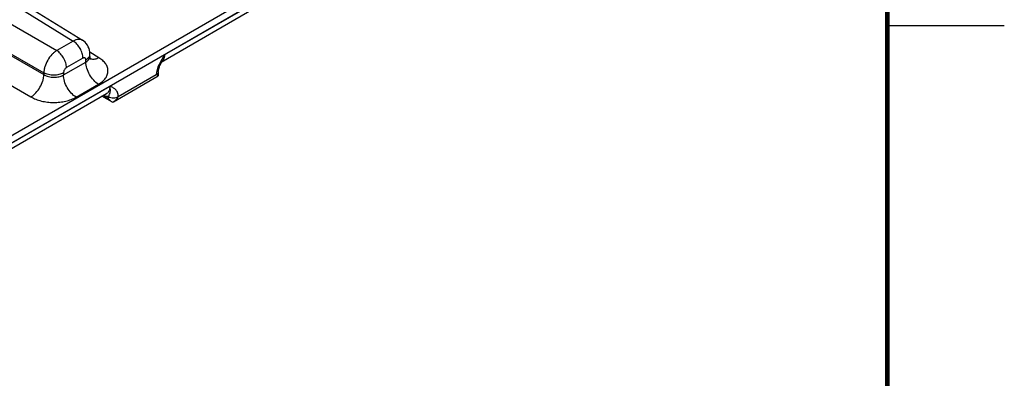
# Model space of a CAD drawing. Header units: inches. Extents: x 0 to 34, y 0 to 22.
# Tile 133 of 139: x 29.8 to 34, y 15 to 16.5. Entities that reach past the tile are written whole.
import ezdxf

# ---------------------------------------------------------------- set-up
doc = ezdxf.new("R2010")
doc.units = ezdxf.units.IN
doc.header["$LTSCALE"] = 1.87
doc.header["$MEASUREMENT"] = 0
doc.layers.get('0').update_dxf_attribs({"linetype": 'CONTINUOUS'})

msp = doc.modelspace()

# ---------------------------------------------------------------- linework, layer by layer
at = {"color": 7, "linetype": 'CONTINUOUS'}
for p, q in [((27.0118, 14.4488), (32.2431, 17.4692)), ((27.025, 14.4256), (32.2563, 17.4461)), ((29.0051, 17.0584), (30.0149, 16.434)), ((29.0444, 17.0621), (30.0549, 16.4372)), ((28.8988, 16.9971), (29.9445, 16.3933)), ((28.8437, 16.9015), (29.8893, 16.2978)), ((28.8437, 16.8942), (29.8893, 16.2904)), ((30.4069, 16.3765), (30.8295, 16.6205)), ((30.3916, 16.344), (30.8157, 16.5889)), ((30.0149, 16.434), (29.9445, 16.3933)), ((30.0566, 16.3609), (29.9862, 16.3203)), ((30.0693, 16.3443), (30.0693, 16.3536)), ((30.1252, 16.3629), (30.0863, 16.387)), ((30.0869, 16.3693), (30.0869, 16.3781)), ((29.9735, 16.2889), (30.0693, 16.3443)), ((30.3914, 16.3397), (30.3945, 16.3455)), ((30.3945, 16.3455), (30.3967, 16.3495)), ((30.3967, 16.3495), (30.3967, 16.3495)), ((29.683, 16.2822), (29.8342, 16.1949)), ((29.8893, 16.2978), (29.8893, 16.2904)), ((29.9735, 16.2982), (29.9735, 16.2889)), ((30.1872, 16.1745), (30.3791, 16.2852)), ((30.2082, 16.1967), (30.3706, 16.2905)), ((30.3791, 16.2853), (30.3706, 16.2904)), ((30.3793, 16.3022), (30.3791, 16.2853)), ((29.7493, 15.9968), (30.1718, 16.2408)), ((30.0276, 16.194), (30.1235, 16.2493)), ((29.734, 15.9643), (30.1581, 16.2092)), ((30.1827, 16.1723), (30.138, 16.1976)), ((30.1659, 16.1883), (30.1437, 16.2009)), ((30.1659, 16.1883), (30.1658, 16.1962)), ((30.1827, 16.1723), (30.1872, 16.1745))]:
    msp.add_line(p, q, dxfattribs=at)
at = {"color": 2, "linetype": 'CONTINUOUS'}
msp.add_line((33.5, 16.5), (34, 16.5), dxfattribs=at)
at = {"color": 7, "linetype": 'CONTINUOUS', "const_width": 0.02}
msp.add_lwpolyline([(33.5, 0.5), (33.5, 21.5)], dxfattribs=at)
at = {"color": 7, "linetype": 'CONTINUOUS'}
for points in [[(30.0869, 16.3781), (30.0865, 16.3862), (30.0851, 16.3944), (30.0828, 16.4023), (30.0797, 16.4097), (30.0758, 16.4166), (30.0712, 16.423), (30.0659, 16.4287), (30.06, 16.4338), (30.0549, 16.4372)], [(30.0907, 16.3554), (30.0907, 16.3555), (30.0902, 16.3561), (30.0895, 16.3574), (30.0886, 16.3596), (30.0877, 16.3623), (30.0871, 16.3657), (30.0869, 16.3693)], [(30.3793, 16.3022), (30.3794, 16.3042), (30.3798, 16.3073), (30.3804, 16.3109), (30.3814, 16.3149), (30.3826, 16.3192), (30.3843, 16.3239), (30.3863, 16.3288), (30.3886, 16.3341), (30.3914, 16.3397)]]:
    msp.add_lwpolyline(points, dxfattribs=at)
for centre, radius, start, end in [((30.0992, 16.3828), 0.027, 248.5659, 251.0017), ((30.0994, 16.3831), 0.0274, 251.0001, 252.4225), ((30.3792, 16.3654), 0.0248, 300.0417, 310.0264), ((30.3785, 16.3663), 0.0258, 310.0244, 315.1884), ((30.378, 16.3668), 0.0267, 315.1761, 317.2559)]:
    msp.add_arc(centre, radius, start, end, dxfattribs=at)
for points, knots in [([(30.0549, 16.4372), (30.0523, 16.4388), (30.0463, 16.4412), (30.0363, 16.4416), (30.0255, 16.4392), (30.0184, 16.436), (30.0149, 16.434)], [0, 0, 0, 0, 0.217033, 0.44979, 0.709293, 1, 1, 1, 1]), ([(29.9445, 16.3933), (29.9408, 16.3911), (29.9334, 16.3858), (29.9196, 16.3727), (29.9049, 16.3525), (29.8948, 16.3297), (29.8903, 16.3112), (29.8894, 16.3021), (29.8893, 16.2978)], [0, 0, 0, 0, 0.113916, 0.237144, 0.500006, 0.762864, 0.886089, 1, 1, 1, 1]), ([(29.9862, 16.3203), (29.9862, 16.3271), (29.9836, 16.3416), (29.9747, 16.362), (29.9616, 16.3801), (29.9504, 16.3898), (29.9445, 16.3933)], [0, 0, 0, 0, 0.236699, 0.498902, 0.761702, 1, 1, 1, 1]), ([(30.0566, 16.3609), (30.0566, 16.3678), (30.054, 16.3823), (30.0451, 16.4027), (30.0321, 16.4208), (30.0208, 16.4304), (30.0149, 16.434)], [0, 0, 0, 0, 0.236699, 0.498902, 0.761702, 1, 1, 1, 1]), ([(30.0693, 16.3536), (30.0693, 16.3545), (30.0692, 16.3562), (30.0685, 16.3586), (30.0673, 16.3605), (30.0656, 16.3619), (30.0636, 16.3626), (30.0614, 16.3627), (30.0589, 16.3621), (30.0574, 16.3614), (30.0566, 16.3609)], [0, 0, 0, 0, 0.144897, 0.27452, 0.391106, 0.499989, 0.608873, 0.725465, 0.855095, 1, 1, 1, 1]), ([(30.0693, 16.3536), (30.0719, 16.3551), (30.0767, 16.3584), (30.0824, 16.3644), (30.086, 16.371), (30.0869, 16.3758), (30.0869, 16.3781)], [0, 0, 0, 0, 0.289797, 0.549042, 0.782223, 1, 1, 1, 1]), ([(30.0693, 16.3443), (30.072, 16.3458), (30.0768, 16.3491), (30.0825, 16.3552), (30.0861, 16.3621), (30.0869, 16.367), (30.0869, 16.3693)], [0, 0, 0, 0, 0.285918, 0.543653, 0.778173, 1, 1, 1, 1]), ([(30.1252, 16.3629), (30.1222, 16.3613), (30.1164, 16.3585), (30.1074, 16.356), (30.0989, 16.3553), (30.0935, 16.3562), (30.0911, 16.357)], [0, 0, 0, 0, 0.284897, 0.544801, 0.781455, 1, 1, 1, 1]), ([(30.1235, 16.2493), (30.1295, 16.2528), (30.1404, 16.2603), (30.1535, 16.274), (30.1618, 16.2893), (30.1648, 16.3055), (30.1623, 16.3218), (30.1544, 16.3373), (30.1418, 16.3514), (30.1311, 16.3593), (30.1252, 16.3629)], [0, 0, 0, 0, 0.143897, 0.273216, 0.3902, 0.499952, 0.609715, 0.726726, 0.856075, 1, 1, 1, 1]), ([(30.4069, 16.3765), (30.4025, 16.3696), (30.3938, 16.3559), (30.3821, 16.3346), (30.3748, 16.3161), (30.3714, 16.3012), (30.3706, 16.294), (30.3706, 16.2905)], [0, 0, 0, 0, 0.258721, 0.517223, 0.769286, 0.888587, 1, 1, 1, 1]), ([(30.4069, 16.3765), (30.4059, 16.3717), (30.4032, 16.3623), (30.3991, 16.3535), (30.3967, 16.3495)], [0, 0, 0, 0, 0.511826, 1, 1, 1, 1]), ([(30.3975, 16.3488), (30.4006, 16.3521), (30.4041, 16.3586), (30.4064, 16.3683), (30.4068, 16.3737), (30.4069, 16.3765)], [0, 0, 0, 0, 0.458801, 0.718499, 1, 1, 1, 1]), ([(29.9862, 16.3203), (29.9844, 16.3192), (29.981, 16.3163), (29.977, 16.3109), (29.9742, 16.3047), (29.9735, 16.3003), (29.9735, 16.2982)], [0, 0, 0, 0, 0.237222, 0.500006, 0.762787, 1, 1, 1, 1]), ([(30.1235, 16.2493), (30.1158, 16.2539), (30.1012, 16.2664), (30.0842, 16.29), (30.0726, 16.3165), (30.0693, 16.3353), (30.0693, 16.3443)], [0, 0, 0, 0, 0.238298, 0.501098, 0.763301, 1, 1, 1, 1]), ([(29.8342, 16.1949), (29.8379, 16.1971), (29.8453, 16.2024), (29.8591, 16.2156), (29.8737, 16.2358), (29.8838, 16.2585), (29.8884, 16.2771), (29.8893, 16.2861), (29.8893, 16.2904)], [0, 0, 0, 0, 0.113813, 0.237025, 0.500006, 0.762984, 0.886192, 1, 1, 1, 1]), ([(29.9735, 16.2982), (29.9675, 16.2948), (29.9537, 16.2897), (29.9315, 16.2873), (29.9093, 16.2895), (29.8954, 16.2944), (29.8893, 16.2978)], [0, 0, 0, 0, 0.236705, 0.498908, 0.761705, 1, 1, 1, 1]), ([(29.8893, 16.2904), (29.8953, 16.2868), (29.9092, 16.2814), (29.9315, 16.2785), (29.9537, 16.2805), (29.9675, 16.2855), (29.9735, 16.2889)], [0, 0, 0, 0, 0.240625, 0.503499, 0.764481, 1, 1, 1, 1]), ([(30.0276, 16.194), (30.0199, 16.1986), (30.0053, 16.2111), (29.9884, 16.2346), (29.9768, 16.2611), (29.9735, 16.28), (29.9735, 16.2889)], [0, 0, 0, 0, 0.238298, 0.501098, 0.763301, 1, 1, 1, 1]), ([(30.3793, 16.3022), (30.3793, 16.3011), (30.3789, 16.2988), (30.3771, 16.2956), (30.3743, 16.2927), (30.3719, 16.2912), (30.3706, 16.2904)], [0, 0, 0, 0, 0.217073, 0.449881, 0.709306, 1, 1, 1, 1]), ([(30.1718, 16.2408), (30.1719, 16.2373), (30.1715, 16.2306), (30.169, 16.2215), (30.1646, 16.2141), (30.1604, 16.2105), (30.1581, 16.2092)], [0, 0, 0, 0, 0.29153, 0.55096, 0.783267, 1, 1, 1, 1]), ([(30.1658, 16.1962), (30.1667, 16.1981), (30.1683, 16.2015), (30.1706, 16.2063), (30.1724, 16.2109), (30.1742, 16.2176), (30.1747, 16.2278), (30.1731, 16.2362), (30.1718, 16.2408)], [0, 0, 0, 0, 0.134089, 0.244125, 0.34618, 0.451023, 0.693695, 1, 1, 1, 1]), ([(30.2082, 16.1967), (30.2081, 16.2027), (30.2066, 16.2113), (30.2013, 16.2211), (30.1949, 16.2286), (30.1849, 16.2353), (30.1762, 16.239), (30.1718, 16.2408)], [0, 0, 0, 0, 0.290734, 0.41798, 0.537889, 0.768872, 1, 1, 1, 1]), ([(29.8342, 16.1949), (29.8409, 16.191), (29.8555, 16.1842), (29.8792, 16.1769), (29.9048, 16.1723), (29.9312, 16.1707), (29.9577, 16.172), (29.9831, 16.1764), (30.0066, 16.1834), (30.021, 16.1901), (30.0276, 16.194)], [0, 0, 0, 0, 0.115473, 0.239404, 0.369293, 0.502132, 0.634675, 0.763701, 0.886268, 1, 1, 1, 1]), ([(30.1658, 16.1962), (30.1641, 16.1962), (30.1568, 16.1968), (30.1497, 16.1991), (30.1446, 16.2014)], [0, 0, 0, 0, 0.231647, 1, 1, 1, 1]), ([(30.1658, 16.1962), (30.1688, 16.1945), (30.1758, 16.192), (30.187, 16.1909), (30.1981, 16.1922), (30.2051, 16.1948), (30.2081, 16.1966)], [0, 0, 0, 0, 0.236615, 0.498766, 0.76159, 1, 1, 1, 1]), ([(30.1825, 16.1724), (30.1791, 16.1743), (30.173, 16.1791), (30.1681, 16.1851), (30.1659, 16.1883)], [0, 0, 0, 0, 0.498097, 1, 1, 1, 1]), ([(30.1872, 16.1745), (30.1916, 16.177), (30.1996, 16.1838), (30.2056, 16.1922), (30.2082, 16.1967)], [0, 0, 0, 0, 0.49235, 1, 1, 1, 1])]:
    msp.add_open_spline(points, degree=3, knots=knots, dxfattribs=at)

doc.saveas('drawing.dxf')
